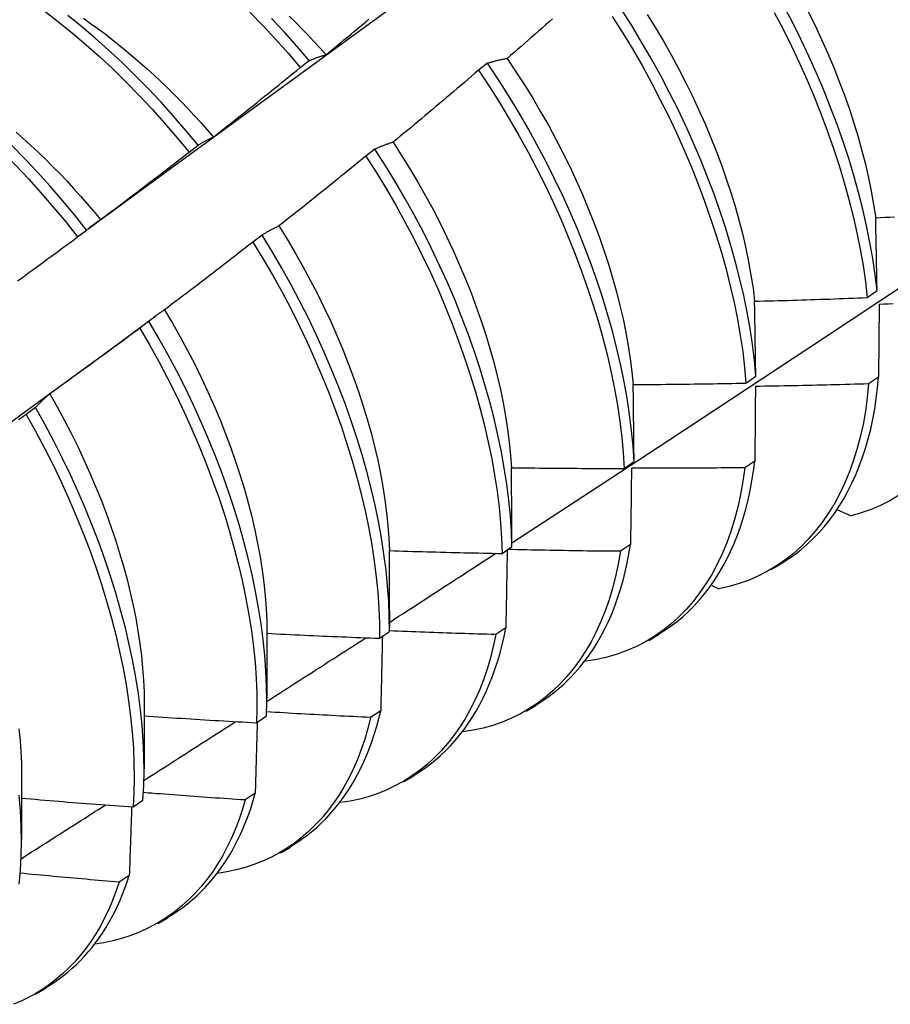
# Model space of a CAD drawing. Header units: inches. Extents: x 14 to 193, y 15 to 125.
# Tile 65 of 90: x 172.853 to 173.1, y 70.649 to 70.928. Entities that reach past the tile are written whole.
import ezdxf

# ---------------------------------------------------------------- set-up
doc = ezdxf.new("R2010")
doc.units = ezdxf.units.IN
doc.header["$LTSCALE"] = 12.41934
doc.header["$MEASUREMENT"] = 0
doc.layers.add('Visible Edges(ANSI)', color=7, linetype='Continuous', lineweight=25)

msp = doc.modelspace()

# ---------------------------------------------------------------- linework, layer by layer
at = {"layer": 'Visible Edges(ANSI)'}
for p, q in [((172.93217, 70.91476), (172.93472, 70.9167)), ((172.98531, 70.91592), (172.98273, 70.91396)), ((172.90058, 70.89074), (172.90314, 70.89268)), ((172.95336, 70.89157), (172.95077, 70.8896)), ((172.86894, 70.86665), (172.8715, 70.8686)), ((172.92132, 70.86716), (172.91873, 70.86519)), ((173.09306, 70.84945), (173.09584, 70.85142)), ((173.0964, 70.84749), (173.09628, 70.82688)), ((172.87875, 70.83509), (172.89119, 70.84429)), ((172.88921, 70.84271), (172.88661, 70.84073)), ((173.05863, 70.82519), (173.06142, 70.82715)), ((173.09628, 70.82688), (173.09344, 70.82496)), ((172.857, 70.81822), (172.8544, 70.81624)), ((173.02408, 70.80098), (173.02688, 70.80294)), ((173.06113, 70.80307), (173.05828, 70.80115)), ((173.08463, 70.78921), (173.08848, 70.78753)), ((173.02586, 70.77935), (173.02301, 70.77744)), ((172.98941, 70.77685), (172.99222, 70.7788)), ((173.06583, 70.77227), (173.06864, 70.77389)), ((173.0489, 70.76775), (173.05091, 70.76684)), ((172.95745, 70.76065), (172.95744, 70.75591)), ((172.92267, 70.75431), (172.92265, 70.73582)), ((172.95462, 70.75279), (172.95744, 70.75473)), ((172.99048, 70.75573), (172.98761, 70.75382)), ((173.03103, 70.75218), (173.03384, 70.7538)), ((173.01316, 70.74636), (173.01326, 70.74631)), ((172.88787, 70.73422), (172.88785, 70.71573)), ((172.95497, 70.7322), (172.9521, 70.7303)), ((172.99623, 70.73209), (172.99904, 70.73371)), ((172.91971, 70.7288), (172.92254, 70.73074)), ((172.85307, 70.71413), (172.85305, 70.69564)), ((172.96143, 70.712), (172.96425, 70.71362)), ((172.88469, 70.7049), (172.88752, 70.70683)), ((172.91936, 70.70877), (172.91648, 70.70688)), ((172.92664, 70.69191), (172.92945, 70.69353)), ((172.88363, 70.68545), (172.88074, 70.68357)), ((172.89184, 70.67182), (172.89465, 70.67344)), ((172.85704, 70.65173), (172.85985, 70.65335))]:
    msp.add_line(p, q, dxfattribs=at)
at = {"layer": 'Visible Edges(ANSI)', "flags": 128}
for points in [[(172.87193, 70.86897), (172.89533, 70.88606), (172.9187, 70.90312), (172.94205, 70.92014), (172.96537, 70.93713), (172.98866, 70.95407), (173.01193, 70.97097), (173.03517, 70.98783), (173.05839, 71.00464), (173.08159, 71.02141), (173.10477, 71.03813)], [(172.79251, 70.92999), (172.79654, 70.92811), (172.80058, 70.92608), (172.80461, 70.92389), (172.80865, 70.92156), (172.81267, 70.91907), (172.81669, 70.91644), (172.82068, 70.91367), (172.82465, 70.91077), (172.8286, 70.90773), (172.83251, 70.90456), (172.83639, 70.90127), (172.84023, 70.89786), (172.84402, 70.89433), (172.84777, 70.89069), (172.85146, 70.88694), (172.85509, 70.88308), (172.85865, 70.87911), (172.86216, 70.87505), (172.86558, 70.8709), (172.86894, 70.86665)], [(172.8715, 70.8686), (172.86814, 70.87284), (172.8647, 70.87699), (172.8612, 70.88104), (172.85762, 70.885), (172.85399, 70.88885), (172.8503, 70.89259), (172.84655, 70.89623), (172.84275, 70.89975), (172.83891, 70.90315), (172.83503, 70.90643), (172.83111, 70.90959), (172.82716, 70.91262), (172.82319, 70.91551), (172.81919, 70.91827), (172.81518, 70.92089), (172.81115, 70.92336), (172.80712, 70.92569), (172.80308, 70.92786), (172.79904, 70.92988)], [(172.85969, 70.93068), (172.86363, 70.92764), (172.86755, 70.92447), (172.87142, 70.92117), (172.87526, 70.91776), (172.87905, 70.91422), (172.88279, 70.91058), (172.88648, 70.90682), (172.8901, 70.90295), (172.89367, 70.89898), (172.89716, 70.89491), (172.90058, 70.89074)], [(172.91781, 70.93046), (172.9215, 70.9267), (172.92512, 70.92282), (172.92868, 70.91884), (172.93217, 70.91476)], [(173.06142, 70.82715), (173.06101, 70.83159), (173.06046, 70.83611), (173.05978, 70.84068), (173.05895, 70.84531), (173.058, 70.84999), (173.05691, 70.85471), (173.0557, 70.85947), (173.05435, 70.86426), (173.05288, 70.86907), (173.05129, 70.8739), (173.04958, 70.87875), (173.04774, 70.8836), (173.04579, 70.88846), (173.04373, 70.89331), (173.04155, 70.89815), (173.03926, 70.90297), (173.03686, 70.90777), (173.03435, 70.91254), (173.03174, 70.91727), (173.02903, 70.92197), (173.02621, 70.92661), (173.0233, 70.93121)], [(173.0306, 70.92982), (173.03294, 70.92603), (173.0352, 70.92221), (173.03739, 70.91835), (173.03949, 70.91446), (173.0415, 70.91055), (173.04343, 70.90662), (173.04528, 70.90267), (173.04704, 70.89872), (173.0487, 70.89475), (173.05028, 70.89079), (173.05176, 70.88683), (173.05314, 70.88288), (173.05443, 70.87894), (173.05562, 70.87502), (173.05672, 70.87112), (173.05771, 70.86724), (173.0586, 70.8634), (173.05938, 70.85959), (173.06006, 70.85582), (173.06063, 70.85209), (173.06109, 70.84842)], [(173.06667, 70.93036), (173.06917, 70.92558), (173.07155, 70.92078), (173.07383, 70.91596), (173.076, 70.91111), (173.07805, 70.90626), (173.07999, 70.90141), (173.08181, 70.89656), (173.08351, 70.89171), (173.08509, 70.88688), (173.08654, 70.88207), (173.08787, 70.87729), (173.08907, 70.87253), (173.09014, 70.86782), (173.09107, 70.86315), (173.09187, 70.85852), (173.09254, 70.85396), (173.09306, 70.84945)], [(173.09584, 70.85142), (173.0953, 70.85593), (173.09463, 70.8605), (173.09382, 70.86512), (173.09287, 70.8698), (173.0918, 70.87452), (173.09059, 70.87927), (173.08925, 70.88406), (173.08779, 70.88887), (173.0862, 70.8937), (173.08449, 70.89855), (173.08266, 70.9034), (173.08071, 70.90826), (173.07865, 70.91311), (173.07647, 70.91795), (173.07419, 70.92277), (173.07179, 70.92757), (173.06929, 70.93234)], [(173.07633, 70.93056), (173.07826, 70.92663), (173.08011, 70.92268), (173.08187, 70.91873), (173.08353, 70.91477), (173.08511, 70.9108), (173.08659, 70.90684), (173.08798, 70.90289), (173.08927, 70.89895), (173.09046, 70.89503), (173.09155, 70.89113), (173.09254, 70.88726), (173.09342, 70.88342), (173.0942, 70.87961), (173.09487, 70.87584), (173.09544, 70.87211)], [(172.90314, 70.89268), (172.89971, 70.89685), (172.89621, 70.90091), (172.89264, 70.90487), (172.88901, 70.90873), (172.88532, 70.91248), (172.88158, 70.91612), (172.87778, 70.91965), (172.87394, 70.92305), (172.87006, 70.92634), (172.86615, 70.9295)], [(172.87063, 70.92869), (172.87267, 70.92725), (172.87471, 70.92578), (172.87675, 70.92426), (172.87877, 70.9227), (172.88078, 70.92111), (172.88279, 70.91947), (172.88478, 70.9178), (172.88676, 70.91609), (172.88873, 70.91434), (172.89068, 70.91256), (172.89262, 70.91074), (172.89454, 70.90889), (172.89645, 70.907), (172.89834, 70.90508), (172.90021, 70.90313), (172.90206, 70.90114), (172.90389, 70.89913), (172.9057, 70.89708), (172.90749, 70.895)], [(172.93472, 70.9167), (172.93122, 70.92077), (172.92766, 70.92474), (172.92403, 70.92861)], [(172.92899, 70.92933), (172.93078, 70.92758), (172.93255, 70.92579), (172.9343, 70.92397), (172.93604, 70.92213), (172.93776, 70.92026), (172.93946, 70.91836)], [(172.93946, 70.91836), (172.94048, 70.91919), (172.94149, 70.92003), (172.94251, 70.92087), (172.94353, 70.92171), (172.94454, 70.92255), (172.94556, 70.92339), (172.94657, 70.92423), (172.94758, 70.92508), (172.94859, 70.92592), (172.9496, 70.92677), (172.95062, 70.92761), (172.95163, 70.92846)], [(173.00376, 70.92856), (173.00277, 70.92769), (173.00178, 70.92681), (173.00079, 70.92594), (172.9998, 70.92507), (172.99881, 70.92419), (172.99781, 70.92332), (172.99682, 70.92245), (172.99582, 70.92158), (172.99483, 70.92072), (172.99383, 70.91985), (172.99283, 70.91898), (172.99184, 70.91812), (172.99084, 70.91725)], [(173.02071, 70.92924), (173.02362, 70.92464), (173.02642, 70.91999), (173.02913, 70.91529), (173.03174, 70.91055), (173.03423, 70.90578), (173.03662, 70.90098), (173.03891, 70.89616), (173.04108, 70.89132), (173.04313, 70.88647), (173.04508, 70.88161), (173.0469, 70.87676), (173.0486, 70.87191), (173.05019, 70.86708), (173.05165, 70.86227), (173.05298, 70.85748), (173.05419, 70.85273), (173.05526, 70.84801), (173.05621, 70.84333), (173.05702, 70.83871), (173.0577, 70.83414), (173.05823, 70.82963), (173.05863, 70.82519)], [(172.93472, 70.9167), (172.93491, 70.91678), (172.9351, 70.91686), (172.93529, 70.91694), (172.93548, 70.91701), (172.93568, 70.91709), (172.93587, 70.91717), (172.93607, 70.91724), (172.93626, 70.91732), (172.93646, 70.91739), (172.93665, 70.91746), (172.93685, 70.91753), (172.93705, 70.9176), (172.93724, 70.91767), (172.93744, 70.91774), (172.93764, 70.91781), (172.93784, 70.91787), (172.93804, 70.91794), (172.93824, 70.918), (172.93844, 70.91806), (172.93865, 70.91812), (172.93885, 70.91818), (172.93905, 70.91824), (172.93926, 70.9183), (172.93946, 70.91836)], [(172.99084, 70.91725), (172.9906, 70.91721), (172.99036, 70.91716), (172.99012, 70.91712), (172.98989, 70.91707), (172.98965, 70.91702), (172.98942, 70.91697), (172.98918, 70.91692), (172.98895, 70.91687), (172.98872, 70.91682), (172.98848, 70.91677), (172.98825, 70.91671), (172.98802, 70.91666), (172.98779, 70.9166), (172.98756, 70.91655), (172.98733, 70.91649), (172.98711, 70.91643), (172.98688, 70.91637), (172.98665, 70.91631), (172.98643, 70.91625), (172.9862, 70.91618), (172.98598, 70.91612), (172.98575, 70.91605), (172.98553, 70.91599), (172.98531, 70.91592)], [(173.02688, 70.80294), (173.0266, 70.80732), (173.02617, 70.81177), (173.02561, 70.81629), (173.02492, 70.82087), (173.02409, 70.8255), (173.02312, 70.83018), (173.02203, 70.8349), (173.02081, 70.83966), (173.01946, 70.84446), (173.01799, 70.84927), (173.01639, 70.85411), (173.01467, 70.85895), (173.01283, 70.86381), (173.01088, 70.86866), (173.00881, 70.87351), (173.00663, 70.87835), (173.00433, 70.88317), (173.00193, 70.88796), (172.99942, 70.89273), (172.9968, 70.89746), (172.99408, 70.90215), (172.99125, 70.9068), (172.98833, 70.91139), (172.98531, 70.91592)], [(172.99084, 70.91725), (172.99334, 70.91355), (172.99576, 70.90981), (172.99811, 70.90602), (173.00037, 70.90219), (173.00256, 70.89833), (173.00466, 70.89444), (173.00668, 70.89053), (173.00861, 70.8866), (173.01045, 70.88266), (173.01221, 70.8787), (173.01387, 70.87474), (173.01545, 70.87078), (173.01693, 70.86682), (173.01831, 70.86287), (173.0196, 70.85893), (173.02079, 70.85501), (173.02189, 70.8511), (173.02288, 70.84723), (173.02377, 70.84338), (173.02456, 70.83957), (173.02524, 70.8358), (173.02581, 70.83207), (173.02628, 70.82839), (173.02663, 70.82477)], [(172.90749, 70.895), (172.90853, 70.89581), (172.90957, 70.89663), (172.9106, 70.89744), (172.91163, 70.89825), (172.91267, 70.89907), (172.9137, 70.89989), (172.91473, 70.90071), (172.91576, 70.90153), (172.91679, 70.90235), (172.91782, 70.90317), (172.91885, 70.90399), (172.91988, 70.90481), (172.92091, 70.90563), (172.92194, 70.90646), (172.92296, 70.90729), (172.92399, 70.90811), (172.92501, 70.90894), (172.92604, 70.90977), (172.92706, 70.9106), (172.92808, 70.91143), (172.92911, 70.91226), (172.93013, 70.91309), (172.93115, 70.91392), (172.93217, 70.91476)], [(172.98273, 70.91396), (172.98173, 70.91309), (172.98072, 70.91223), (172.97972, 70.91137), (172.97872, 70.91051), (172.97771, 70.90966), (172.97671, 70.9088), (172.9757, 70.90794), (172.9747, 70.90709), (172.97369, 70.90623), (172.97268, 70.90538), (172.97167, 70.90453), (172.97066, 70.90368), (172.96965, 70.90283), (172.96864, 70.90198), (172.96763, 70.90113), (172.96662, 70.90028), (172.9656, 70.89943), (172.96459, 70.89859), (172.96358, 70.89774), (172.96256, 70.8969), (172.96155, 70.89606), (172.96053, 70.89521), (172.95951, 70.89437), (172.95849, 70.89353)], [(172.98273, 70.91396), (172.98574, 70.90942), (172.98866, 70.90482), (172.99148, 70.90018), (172.99419, 70.89548), (172.9968, 70.89075), (172.9993, 70.88598), (173.0017, 70.88118), (173.00398, 70.87636), (173.00616, 70.87152), (173.00822, 70.86667), (173.01017, 70.86181), (173.01199, 70.85696), (173.0137, 70.85211), (173.01529, 70.84728), (173.01675, 70.84247), (173.01809, 70.83768), (173.01931, 70.83292), (173.02039, 70.8282), (173.02134, 70.82352), (173.02216, 70.81889), (173.02285, 70.81432), (173.0234, 70.8098), (173.02381, 70.80536), (173.02408, 70.80098)], [(172.85154, 70.89635), (172.85364, 70.8945), (172.85572, 70.8926), (172.85779, 70.89067), (172.85984, 70.88869), (172.86187, 70.88668), (172.86388, 70.88463), (172.86587, 70.88254), (172.86784, 70.88041), (172.86978, 70.87825), (172.8717, 70.87606), (172.8736, 70.87383), (172.87547, 70.87157)], [(172.90314, 70.89268), (172.90331, 70.89279), (172.90349, 70.8929), (172.90367, 70.89301), (172.90384, 70.89311), (172.90402, 70.89322), (172.9042, 70.89332), (172.90438, 70.89342), (172.90456, 70.89353), (172.90473, 70.89363), (172.90491, 70.89372), (172.9051, 70.89382), (172.90528, 70.89392), (172.90546, 70.89402), (172.90564, 70.89411), (172.90582, 70.8942), (172.90601, 70.8943), (172.90619, 70.89439), (172.90638, 70.89448), (172.90656, 70.89457), (172.90675, 70.89466), (172.90693, 70.89474), (172.90712, 70.89483), (172.90731, 70.89492), (172.90749, 70.895)], [(172.95849, 70.89353), (172.95827, 70.89346), (172.95805, 70.89339), (172.95783, 70.89332), (172.95761, 70.89324), (172.95739, 70.89317), (172.95717, 70.8931), (172.95696, 70.89302), (172.95674, 70.89294), (172.95652, 70.89286), (172.95631, 70.89278), (172.95609, 70.8927), (172.95588, 70.89262), (172.95566, 70.89254), (172.95545, 70.89246), (172.95524, 70.89237), (172.95503, 70.89229), (172.95482, 70.8922), (172.9546, 70.89211), (172.9544, 70.89203), (172.95419, 70.89194), (172.95398, 70.89185), (172.95377, 70.89175), (172.95356, 70.89166), (172.95336, 70.89157)], [(172.95849, 70.89353), (172.96092, 70.88979), (172.96327, 70.886), (172.96554, 70.88217), (172.96773, 70.87832), (172.96983, 70.87443), (172.97185, 70.87052), (172.97378, 70.86659), (172.97563, 70.86265), (172.97738, 70.85869), (172.97905, 70.85473), (172.98062, 70.85077), (172.9821, 70.84681), (172.98348, 70.84286), (172.98477, 70.83892), (172.98596, 70.83499), (172.98706, 70.83109), (172.98805, 70.82721), (172.98894, 70.82337), (172.98973, 70.81956), (172.99041, 70.81578), (172.99099, 70.81206), (172.99146, 70.80837), (172.99183, 70.80475), (172.99208, 70.80118)], [(172.87547, 70.87157), (172.87653, 70.87236), (172.87758, 70.87315), (172.87863, 70.87394), (172.87969, 70.87473), (172.88074, 70.87552), (172.88179, 70.87631), (172.88284, 70.87711), (172.88389, 70.8779), (172.88494, 70.8787), (172.88599, 70.87949), (172.88703, 70.88029), (172.88808, 70.88109), (172.88913, 70.88189), (172.89017, 70.88269), (172.89122, 70.88349), (172.89226, 70.88429), (172.8933, 70.88509), (172.89434, 70.8859), (172.89539, 70.8867), (172.89643, 70.88751), (172.89747, 70.88832), (172.89851, 70.88912), (172.89955, 70.88993), (172.90058, 70.89074)], [(172.99222, 70.7788), (172.99206, 70.7831), (172.99177, 70.78749), (172.99133, 70.79195), (172.99076, 70.79647), (172.99006, 70.80105), (172.98922, 70.80569), (172.98825, 70.81037), (172.98715, 70.8151), (172.98592, 70.81986), (172.98457, 70.82465), (172.98309, 70.82947), (172.98149, 70.83431), (172.97977, 70.83915), (172.97793, 70.84401), (172.97597, 70.84886), (172.97389, 70.85371), (172.97171, 70.85854), (172.96941, 70.86336), (172.967, 70.86816), (172.96448, 70.87292), (172.96185, 70.87765), (172.95912, 70.88234), (172.95629, 70.88698), (172.95336, 70.89157)], [(172.95077, 70.8896), (172.94975, 70.88876), (172.94873, 70.88793), (172.94771, 70.88709), (172.94668, 70.88626), (172.94566, 70.88542), (172.94464, 70.88459), (172.94361, 70.88376), (172.94259, 70.88293), (172.94156, 70.8821), (172.94053, 70.88127), (172.9395, 70.88044), (172.93848, 70.87961), (172.93745, 70.87879), (172.93642, 70.87796), (172.93539, 70.87714), (172.93436, 70.87632), (172.93332, 70.87549), (172.93229, 70.87467), (172.93126, 70.87385), (172.93022, 70.87303), (172.92919, 70.87222), (172.92815, 70.8714), (172.92712, 70.87058), (172.92608, 70.86977)], [(172.95077, 70.8896), (172.9537, 70.88501), (172.95652, 70.88036), (172.95925, 70.87567), (172.96186, 70.87094), (172.96437, 70.86617), (172.96677, 70.86137), (172.96907, 70.85655), (172.97124, 70.85172), (172.97331, 70.84687), (172.97526, 70.84201), (172.97709, 70.83716), (172.9788, 70.83232), (172.98039, 70.82748), (172.98186, 70.82267), (172.98321, 70.81788), (172.98442, 70.81312), (172.98551, 70.80839), (172.98647, 70.80371), (172.9873, 70.79908), (172.988, 70.7945), (172.98856, 70.78998), (172.98898, 70.78553), (172.98927, 70.78115), (172.98941, 70.77685)], [(172.8715, 70.8686), (172.87166, 70.86873), (172.87182, 70.86887), (172.87198, 70.869), (172.87214, 70.86914), (172.8723, 70.86927), (172.87246, 70.8694), (172.87262, 70.86953), (172.87279, 70.86966), (172.87295, 70.86979), (172.87312, 70.86991), (172.87328, 70.87004), (172.87345, 70.87016), (172.87361, 70.87029), (172.87378, 70.87041), (172.87395, 70.87053), (172.87411, 70.87065), (172.87428, 70.87077), (172.87445, 70.87089), (172.87462, 70.87101), (172.87479, 70.87112), (172.87496, 70.87124), (172.87513, 70.87135), (172.8753, 70.87146), (172.87547, 70.87157)], [(173.09544, 70.87211), (173.09677, 70.87217), (173.0981, 70.87223), (173.09943, 70.87229), (173.10076, 70.87235)], [(173.09584, 70.85142), (173.09582, 70.85229), (173.09581, 70.85316), (173.09579, 70.85403), (173.09578, 70.8549), (173.09576, 70.85577), (173.09575, 70.85664), (173.09573, 70.85751), (173.09572, 70.85837), (173.0957, 70.85924), (173.09568, 70.86011), (173.09567, 70.86097), (173.09565, 70.86183), (173.09563, 70.86269), (173.09562, 70.86355), (173.0956, 70.86441), (173.09558, 70.86527), (173.09556, 70.86613), (173.09555, 70.86699), (173.09553, 70.86785), (173.09551, 70.8687), (173.09549, 70.86956), (173.09547, 70.87041), (173.09546, 70.87126), (173.09544, 70.87211)], [(172.92608, 70.86977), (172.92588, 70.86967), (172.92567, 70.86957), (172.92547, 70.86947), (172.92526, 70.86937), (172.92506, 70.86927), (172.92486, 70.86917), (172.92466, 70.86907), (172.92445, 70.86896), (172.92425, 70.86886), (172.92405, 70.86875), (172.92385, 70.86865), (172.92366, 70.86854), (172.92346, 70.86843), (172.92326, 70.86832), (172.92306, 70.86821), (172.92287, 70.8681), (172.92267, 70.86798), (172.92248, 70.86787), (172.92228, 70.86776), (172.92209, 70.86764), (172.9219, 70.86752), (172.92171, 70.8674), (172.92151, 70.86728), (172.92132, 70.86716)], [(172.92608, 70.86977), (172.92844, 70.86598), (172.93071, 70.86216), (172.9329, 70.8583), (172.935, 70.85441), (172.93702, 70.8505), (172.93896, 70.84658), (172.9408, 70.84263), (172.94256, 70.83868), (172.94422, 70.83472), (172.94579, 70.83075), (172.94727, 70.8268), (172.94866, 70.82284), (172.94995, 70.8189), (172.95114, 70.81498), (172.95223, 70.81108), (172.95322, 70.8072), (172.95412, 70.80335), (172.95491, 70.79954), (172.95559, 70.79577), (172.95617, 70.79204), (172.95665, 70.78836), (172.95702, 70.78473), (172.95728, 70.78115), (172.95743, 70.77764)], [(172.85195, 70.85421), (172.85302, 70.85498), (172.85409, 70.85575), (172.85515, 70.85652), (172.85622, 70.8573), (172.85728, 70.85807), (172.85834, 70.85884), (172.85941, 70.85962), (172.86047, 70.8604), (172.86153, 70.86118), (172.86259, 70.86195), (172.86365, 70.86273), (172.86471, 70.86352), (172.86577, 70.8643), (172.86682, 70.86508), (172.86788, 70.86586), (172.86894, 70.86665)], [(172.95744, 70.75473), (172.95741, 70.75896), (172.95724, 70.76327), (172.95693, 70.76766), (172.95649, 70.77213), (172.95591, 70.77665), (172.9552, 70.78124), (172.95435, 70.78588), (172.95337, 70.79057), (172.95227, 70.7953), (172.95104, 70.80006), (172.94968, 70.80485), (172.9482, 70.80967), (172.94659, 70.81451), (172.94487, 70.81935), (172.94302, 70.82421), (172.94106, 70.82906), (172.93898, 70.83391), (172.93679, 70.83874), (172.93448, 70.84356), (172.93207, 70.84835), (172.92954, 70.85311), (172.92691, 70.85784), (172.92417, 70.86253), (172.92132, 70.86716)], [(172.91873, 70.86519), (172.91769, 70.86438), (172.91665, 70.86357), (172.91561, 70.86276), (172.91457, 70.86195), (172.91353, 70.86114), (172.91248, 70.86033), (172.91144, 70.85952), (172.9104, 70.85872), (172.90935, 70.85791), (172.90831, 70.85711), (172.90726, 70.85631), (172.90621, 70.85551), (172.90516, 70.85471), (172.90412, 70.85391), (172.90307, 70.85311), (172.90202, 70.85231), (172.90097, 70.85151), (172.89992, 70.85072), (172.89886, 70.84992), (172.89781, 70.84913), (172.89676, 70.84833), (172.89571, 70.84754), (172.89465, 70.84675), (172.8936, 70.84596)], [(172.91873, 70.86519), (172.92157, 70.86055), (172.9243, 70.85586), (172.92693, 70.85113), (172.92944, 70.84636), (172.93185, 70.84157), (172.93415, 70.83675), (172.93633, 70.83192), (172.9384, 70.82707), (172.94035, 70.82222), (172.94219, 70.81736), (172.94391, 70.81252), (172.9455, 70.80768), (172.94697, 70.80287), (172.94832, 70.79807), (172.94954, 70.79331), (172.95064, 70.78859), (172.95161, 70.7839), (172.95244, 70.77927), (172.95315, 70.77468), (172.95372, 70.77016), (172.95415, 70.76571), (172.95445, 70.76132), (172.9546, 70.75701), (172.95462, 70.75279)], [(172.99221, 70.77986), (173.01451, 70.79443), (173.03677, 70.80903), (173.05898, 70.82366), (173.08116, 70.83832), (173.1033, 70.85301)], [(173.06109, 70.84842), (173.06242, 70.84845), (173.06375, 70.84848), (173.06508, 70.84851), (173.06642, 70.84855), (173.06775, 70.84859), (173.06908, 70.84862), (173.07042, 70.84866), (173.07175, 70.8487), (173.07308, 70.84874), (173.07441, 70.84878), (173.07575, 70.84882), (173.07708, 70.84886), (173.07841, 70.84891), (173.07974, 70.84895), (173.08107, 70.849), (173.08241, 70.84904), (173.08374, 70.84909), (173.08507, 70.84914), (173.0864, 70.84919), (173.08773, 70.84924), (173.08907, 70.84929), (173.0904, 70.84935), (173.09173, 70.8494), (173.09306, 70.84945)], [(172.8936, 70.84596), (172.89341, 70.84584), (172.89322, 70.84571), (172.89303, 70.84559), (172.89284, 70.84546), (172.89265, 70.84533), (172.89246, 70.84521), (172.89228, 70.84508), (172.89209, 70.84494), (172.89191, 70.84481), (172.89172, 70.84468), (172.89154, 70.84455), (172.89136, 70.84441), (172.89117, 70.84428), (172.89099, 70.84414), (172.89081, 70.844), (172.89063, 70.84386), (172.89045, 70.84372), (172.89027, 70.84358), (172.89009, 70.84344), (172.88991, 70.8433), (172.88974, 70.84315), (172.88956, 70.84301), (172.88938, 70.84286), (172.88921, 70.84271)], [(172.8936, 70.84596), (172.89587, 70.84215), (172.89806, 70.8383), (172.90017, 70.83442), (172.90219, 70.83052), (172.90412, 70.82659), (172.90596, 70.82266), (172.90771, 70.81871), (172.90938, 70.81476), (172.91095, 70.8108), (172.91243, 70.80685), (172.91381, 70.8029), (172.9151, 70.79897), (172.91629, 70.79505), (172.91738, 70.79116), (172.91837, 70.78729), (172.91927, 70.78344), (172.92006, 70.77964), (172.92075, 70.77587), (172.92134, 70.77214), (172.92182, 70.76846), (172.92219, 70.76483), (172.92246, 70.76126), (172.92262, 70.75775), (172.92267, 70.75431)], [(173.06142, 70.82715), (173.06141, 70.82804), (173.06139, 70.82894), (173.06138, 70.82983), (173.06137, 70.83073), (173.06136, 70.83162), (173.06134, 70.83251), (173.06133, 70.8334), (173.06132, 70.83429), (173.06131, 70.83518), (173.06129, 70.83607), (173.06128, 70.83696), (173.06127, 70.83785), (173.06125, 70.83873), (173.06124, 70.83962), (173.06122, 70.8405), (173.06121, 70.84138), (173.06119, 70.84227), (173.06118, 70.84315), (173.06116, 70.84403), (173.06115, 70.84491), (173.06113, 70.84579), (173.06112, 70.84666), (173.0611, 70.84754), (173.06109, 70.84842)], [(173.10041, 70.84763), (173.09908, 70.84758), (173.09774, 70.84753), (173.0964, 70.84749)], [(172.88661, 70.84073), (172.88555, 70.83995), (172.88449, 70.83916), (172.88343, 70.83838), (172.88237, 70.83759), (172.88131, 70.83681), (172.88025, 70.83603), (172.87919, 70.83525), (172.87813, 70.83447), (172.87706, 70.83369), (172.876, 70.83291), (172.87493, 70.83213), (172.87387, 70.83136), (172.8728, 70.83058), (172.87174, 70.82981), (172.87067, 70.82903), (172.8696, 70.82826), (172.86853, 70.82749), (172.86746, 70.82672), (172.86639, 70.82595), (172.86532, 70.82518), (172.86425, 70.82442), (172.86318, 70.82365), (172.86211, 70.82288), (172.86104, 70.82212)], [(172.88661, 70.84073), (172.88935, 70.83605), (172.89199, 70.83132), (172.89451, 70.82656), (172.89693, 70.82176), (172.89923, 70.81695), (172.90142, 70.81211), (172.9035, 70.80727), (172.90545, 70.80241), (172.90729, 70.79756), (172.90901, 70.79272), (172.91061, 70.78788), (172.91209, 70.78307), (172.91344, 70.77827), (172.91467, 70.77351), (172.91577, 70.76878), (172.91674, 70.76409), (172.91758, 70.75946), (172.91829, 70.75487), (172.91887, 70.75034), (172.91931, 70.74588), (172.91962, 70.74149), (172.91979, 70.73718), (172.91982, 70.73295), (172.91971, 70.7288)], [(172.92254, 70.73074), (172.92264, 70.73489), (172.9226, 70.73913), (172.92242, 70.74345), (172.9221, 70.74784), (172.92164, 70.75231), (172.92106, 70.75684), (172.92034, 70.76143), (172.91948, 70.76607), (172.9185, 70.77076), (172.91739, 70.77549), (172.91615, 70.78026), (172.91479, 70.78505), (172.91331, 70.78987), (172.9117, 70.79471), (172.90997, 70.79955), (172.90812, 70.80441), (172.90615, 70.80926), (172.90407, 70.8141), (172.90187, 70.81894), (172.89956, 70.82375), (172.89714, 70.82854), (172.8946, 70.8333), (172.89196, 70.83803), (172.88921, 70.84271)], [(172.84524, 70.81062), (172.85641, 70.81878), (172.86758, 70.82694), (172.87874, 70.83509)], [(173.06859, 70.77397), (173.07051, 70.77517), (173.07238, 70.77647), (173.07419, 70.77787), (173.07594, 70.77936), (173.07762, 70.78094), (173.07924, 70.78262), (173.0808, 70.78439), (173.08229, 70.78624), (173.08371, 70.78819), (173.08507, 70.79022), (173.08636, 70.79234), (173.08757, 70.79454), (173.08872, 70.79682), (173.08979, 70.79918), (173.09079, 70.80162), (173.09171, 70.80414), (173.09256, 70.80673), (173.09333, 70.8094), (173.09403, 70.81214), (173.09464, 70.81495), (173.09517, 70.81783), (173.09562, 70.82078), (173.09599, 70.8238), (173.09628, 70.82688)], [(173.02663, 70.82477), (173.02797, 70.82477), (173.0293, 70.82478), (173.03063, 70.82479), (173.03197, 70.8248), (173.0333, 70.82481), (173.03463, 70.82482), (173.03597, 70.82483), (173.0373, 70.82485), (173.03863, 70.82486), (173.03997, 70.82488), (173.0413, 70.82489), (173.04263, 70.82491), (173.04397, 70.82493), (173.0453, 70.82494), (173.04663, 70.82496), (173.04797, 70.82499), (173.0493, 70.82501), (173.05063, 70.82503), (173.05197, 70.82505), (173.0533, 70.82508), (173.05463, 70.8251), (173.05597, 70.82513), (173.0573, 70.82516), (173.05863, 70.82519)], [(173.02688, 70.80294), (173.02687, 70.80386), (173.02686, 70.80478), (173.02685, 70.80569), (173.02685, 70.80661), (173.02684, 70.80753), (173.02683, 70.80844), (173.02682, 70.80936), (173.02681, 70.81027), (173.0268, 70.81118), (173.02679, 70.81209), (173.02678, 70.81301), (173.02677, 70.81392), (173.02676, 70.81483), (173.02675, 70.81573), (173.02674, 70.81664), (173.02673, 70.81755), (173.02672, 70.81845), (173.02671, 70.81936), (173.0267, 70.82026), (173.02668, 70.82117), (173.02667, 70.82207), (173.02666, 70.82297), (173.02665, 70.82387), (173.02663, 70.82477)], [(173.09344, 70.82496), (173.09305, 70.82102), (173.09252, 70.81718), (173.09186, 70.81346), (173.09106, 70.80986), (173.09013, 70.80638), (173.08907, 70.80301), (173.08789, 70.79977), (173.08659, 70.79666), (173.08516, 70.79368), (173.08362, 70.79083), (173.08195, 70.78813), (173.08018, 70.78556), (173.07829, 70.78313), (173.0763, 70.78086), (173.0742, 70.77873), (173.07199, 70.77675), (173.06969, 70.77494), (173.06728, 70.77328), (173.06478, 70.77178), (173.06218, 70.77045), (173.0595, 70.76929), (173.05672, 70.7683), (173.05385, 70.76748), (173.05091, 70.76684)], [(173.06132, 70.82424), (173.06132, 70.82337), (173.06131, 70.82249), (173.0613, 70.82162), (173.06129, 70.82075), (173.06129, 70.81987), (173.06128, 70.819), (173.06127, 70.81812), (173.06126, 70.81724), (173.06126, 70.81636), (173.06125, 70.81548), (173.06124, 70.8146), (173.06123, 70.81372), (173.06122, 70.81284), (173.06121, 70.81195), (173.06121, 70.81107), (173.0612, 70.81019), (173.06119, 70.8093), (173.06118, 70.80841), (173.06117, 70.80752), (173.06116, 70.80664), (173.06115, 70.80575), (173.06115, 70.80486), (173.06114, 70.80396), (173.06113, 70.80307)], [(173.09344, 70.82496), (173.0921, 70.82492), (173.09077, 70.82487), (173.08943, 70.82483), (173.08809, 70.8248), (173.08675, 70.82476), (173.08541, 70.82472), (173.08408, 70.82469), (173.08274, 70.82465), (173.0814, 70.82462), (173.08006, 70.82458), (173.07872, 70.82455), (173.07738, 70.82452), (173.07605, 70.82449), (173.07471, 70.82446), (173.07337, 70.82444), (173.07203, 70.82441), (173.07069, 70.82439), (173.06935, 70.82436), (173.06802, 70.82434), (173.06668, 70.82432), (173.06534, 70.8243), (173.064, 70.82428), (173.06266, 70.82426), (173.06132, 70.82424)], [(172.86104, 70.82212), (172.86086, 70.82197), (172.86069, 70.82182), (172.86051, 70.82167), (172.86034, 70.82151), (172.86017, 70.82136), (172.85999, 70.8212), (172.85982, 70.82104), (172.85965, 70.82089), (172.85948, 70.82073), (172.85931, 70.82057), (172.85914, 70.82041), (172.85898, 70.82024), (172.85881, 70.82008), (172.85864, 70.81992), (172.85847, 70.81975), (172.85831, 70.81958), (172.85814, 70.81942), (172.85798, 70.81925), (172.85781, 70.81908), (172.85765, 70.81891), (172.85749, 70.81874), (172.85732, 70.81857), (172.85716, 70.81839), (172.857, 70.81822)], [(172.86104, 70.82212), (172.86314, 70.81843), (172.86517, 70.81471), (172.86712, 70.81097), (172.86899, 70.80721), (172.87077, 70.80344), (172.87247, 70.79966), (172.87409, 70.79587), (172.87563, 70.79208), (172.87707, 70.78828), (172.87844, 70.7845), (172.87971, 70.78072), (172.88089, 70.77696), (172.88199, 70.77321), (172.88299, 70.76948), (172.88391, 70.76578), (172.88473, 70.76211), (172.88546, 70.75847), (172.88609, 70.75486), (172.88663, 70.7513), (172.88707, 70.74778), (172.88742, 70.74431), (172.88767, 70.74089), (172.88782, 70.73752), (172.88787, 70.73422)], [(172.88752, 70.70683), (172.88775, 70.71089), (172.88783, 70.71505), (172.88778, 70.71929), (172.88759, 70.72362), (172.88726, 70.72802), (172.8868, 70.73249), (172.8862, 70.73703), (172.88548, 70.74162), (172.88462, 70.74626), (172.88363, 70.75096), (172.88252, 70.75569), (172.88128, 70.76046), (172.87991, 70.76525), (172.87842, 70.77007), (172.87681, 70.77491), (172.87507, 70.77975), (172.87322, 70.7846), (172.87125, 70.78946), (172.86916, 70.7943), (172.86695, 70.79913), (172.86463, 70.80395), (172.8622, 70.80874), (172.85966, 70.81349), (172.857, 70.81822)], [(172.8544, 70.81624), (172.85332, 70.81548), (172.85224, 70.81472)], [(172.8544, 70.81624), (172.85704, 70.81151), (172.85958, 70.80675), (172.862, 70.80196), (172.86431, 70.79714), (172.86651, 70.79231), (172.86859, 70.78746), (172.87055, 70.78261), (172.8724, 70.77776), (172.87412, 70.77292), (172.87573, 70.76808), (172.87721, 70.76326), (172.87856, 70.75847), (172.87979, 70.75371), (172.8809, 70.74898), (172.88188, 70.74429), (172.88272, 70.73965), (172.88344, 70.73506), (172.88402, 70.73053), (172.88448, 70.72606), (172.88479, 70.72166), (172.88497, 70.71734), (172.88502, 70.71311), (172.88492, 70.70896), (172.88469, 70.7049)], [(173.03378, 70.7539), (173.03561, 70.75504), (173.03739, 70.75626), (173.03911, 70.75757), (173.04078, 70.75897), (173.0424, 70.76046), (173.04396, 70.76202), (173.04546, 70.76367), (173.0469, 70.7654), (173.04828, 70.76721), (173.0496, 70.76909), (173.05086, 70.77106), (173.05206, 70.7731), (173.05319, 70.77521), (173.05426, 70.7774), (173.05526, 70.77966), (173.05619, 70.782), (173.05706, 70.7844), (173.05785, 70.78687), (173.05858, 70.78941), (173.05924, 70.79201), (173.05982, 70.79468), (173.06033, 70.79742), (173.06077, 70.80021), (173.06113, 70.80307)], [(172.99208, 70.80118), (172.99341, 70.80116), (172.99475, 70.80114), (172.99608, 70.80112), (172.99741, 70.80111), (172.99875, 70.80109), (173.00008, 70.80108), (173.00141, 70.80106), (173.00275, 70.80105), (173.00408, 70.80104), (173.00541, 70.80103), (173.00675, 70.80102), (173.00808, 70.80101), (173.00941, 70.801), (173.01075, 70.801), (173.01208, 70.80099), (173.01341, 70.80099), (173.01475, 70.80098), (173.01608, 70.80098), (173.01741, 70.80098), (173.01875, 70.80098), (173.02008, 70.80098), (173.02141, 70.80098), (173.02275, 70.80098), (173.02408, 70.80098)], [(172.99222, 70.7788), (172.99221, 70.77974), (172.99221, 70.78068), (172.99221, 70.78162), (172.9922, 70.78256), (172.9922, 70.7835), (172.9922, 70.78444), (172.99219, 70.78537), (172.99219, 70.78631), (172.99218, 70.78725), (172.99218, 70.78818), (172.99217, 70.78911), (172.99217, 70.79005), (172.99216, 70.79098), (172.99216, 70.79191), (172.99215, 70.79284), (172.99214, 70.79377), (172.99214, 70.7947), (172.99213, 70.79563), (172.99212, 70.79655), (172.99211, 70.79748), (172.99211, 70.79841), (172.9921, 70.79933), (172.99209, 70.80025), (172.99208, 70.80118)], [(173.05828, 70.80115), (173.05777, 70.79731), (173.05711, 70.79358), (173.05633, 70.78996), (173.05541, 70.78647), (173.05436, 70.7831), (173.05318, 70.77985), (173.05188, 70.77674), (173.05046, 70.77375), (173.04892, 70.7709), (173.04726, 70.76819), (173.04549, 70.76562), (173.04361, 70.76319), (173.04162, 70.7609), (173.03952, 70.75877), (173.03732, 70.75679), (173.03502, 70.75497), (173.03262, 70.7533), (173.03012, 70.75179), (173.02753, 70.75045), (173.02485, 70.74928), (173.02208, 70.74827), (173.01922, 70.74744), (173.01628, 70.74679), (173.01326, 70.74631)], [(173.02614, 70.80107), (173.02613, 70.80017), (173.02612, 70.79928), (173.02611, 70.79838), (173.0261, 70.79748), (173.02609, 70.79658), (173.02608, 70.79568), (173.02607, 70.79478), (173.02606, 70.79388), (173.02604, 70.79298), (173.02603, 70.79208), (173.02602, 70.79118), (173.02601, 70.79027), (173.026, 70.78937), (173.02599, 70.78846), (173.02597, 70.78755), (173.02596, 70.78665), (173.02595, 70.78574), (173.02594, 70.78483), (173.02592, 70.78392), (173.02591, 70.78301), (173.0259, 70.78209), (173.02589, 70.78118), (173.02587, 70.78027), (173.02586, 70.77935)], [(173.05828, 70.80115), (173.05694, 70.80114), (173.0556, 70.80112), (173.05427, 70.80111), (173.05293, 70.8011), (173.05159, 70.80109), (173.05025, 70.80108), (173.04891, 70.80107), (173.04757, 70.80106), (173.04623, 70.80105), (173.04489, 70.80104), (173.04355, 70.80104), (173.04221, 70.80103), (173.04087, 70.80103), (173.03953, 70.80103), (173.0382, 70.80103), (173.03686, 70.80103), (173.03552, 70.80103), (173.03418, 70.80103), (173.03284, 70.80103), (173.0315, 70.80104), (173.03016, 70.80104), (173.02882, 70.80105), (173.02748, 70.80106), (173.02614, 70.80107)], [(173.10195, 70.79325), (173.09944, 70.79177), (173.09684, 70.79045), (173.09414, 70.7893), (173.09136, 70.78832), (173.08848, 70.78753)], [(172.99897, 70.73383), (173.0007, 70.7349), (173.00239, 70.73605), (173.00404, 70.73728), (173.00563, 70.73859), (173.00717, 70.73997), (173.00867, 70.74143), (173.01011, 70.74296), (173.0115, 70.74457), (173.01283, 70.74624), (173.01412, 70.74799), (173.01534, 70.7498), (173.01652, 70.75169), (173.01763, 70.75364), (173.01869, 70.75567), (173.01968, 70.75775), (173.02062, 70.7599), (173.0215, 70.76212), (173.02231, 70.7644), (173.02307, 70.76674), (173.02375, 70.76915), (173.02438, 70.77161), (173.02494, 70.77413), (173.02543, 70.77671), (173.02586, 70.77935)], [(172.95743, 70.77764), (172.95876, 70.7776), (172.96009, 70.77755), (172.96142, 70.77751), (172.96276, 70.77747), (172.96409, 70.77743), (172.96542, 70.77739), (172.96675, 70.77735), (172.96809, 70.77732), (172.96942, 70.77728), (172.97075, 70.77725), (172.97208, 70.77721), (172.97342, 70.77718), (172.97475, 70.77715), (172.97608, 70.77711), (172.97741, 70.77708), (172.97875, 70.77705), (172.98008, 70.77702), (172.98141, 70.777), (172.98275, 70.77697), (172.98408, 70.77694), (172.98541, 70.77692), (172.98674, 70.7769), (172.98808, 70.77687), (172.98941, 70.77685)], [(172.95745, 70.76065), (172.95745, 70.76136), (172.95745, 70.76207), (172.95745, 70.76279), (172.95745, 70.7635), (172.95745, 70.76421), (172.95745, 70.76492), (172.95745, 70.76563), (172.95745, 70.76634), (172.95745, 70.76705), (172.95745, 70.76776), (172.95745, 70.76847), (172.95745, 70.76918), (172.95745, 70.76989), (172.95745, 70.77059), (172.95745, 70.7713), (172.95744, 70.77201), (172.95744, 70.77271), (172.95744, 70.77342), (172.95744, 70.77412), (172.95744, 70.77483), (172.95743, 70.77553), (172.95743, 70.77623), (172.95743, 70.77694), (172.95743, 70.77764)], [(172.95744, 70.75727), (172.9587, 70.75809), (172.95996, 70.7589), (172.96122, 70.75972), (172.96248, 70.76053), (172.96374, 70.76135), (172.965, 70.76217), (172.96626, 70.76298), (172.96752, 70.7638), (172.96877, 70.76462), (172.97003, 70.76543), (172.97129, 70.76625), (172.97255, 70.76707), (172.97381, 70.76789), (172.97507, 70.7687), (172.97632, 70.76952), (172.97758, 70.77034), (172.97884, 70.77116), (172.9801, 70.77197), (172.98135, 70.77279), (172.98261, 70.77361), (172.98387, 70.77443), (172.98512, 70.77525), (172.98638, 70.77607), (172.98764, 70.77688)], [(173.02301, 70.77744), (173.02239, 70.77383), (173.02165, 70.77034), (173.02079, 70.76695), (173.0198, 70.76368), (173.0187, 70.76053), (173.01748, 70.75749), (173.01614, 70.75458), (173.0147, 70.7518), (173.01314, 70.74914), (173.01148, 70.74661), (173.00971, 70.74421), (173.00784, 70.74195), (173.00587, 70.73982), (173.0038, 70.73784), (173.00164, 70.73599), (172.99939, 70.73429), (172.99704, 70.73274), (172.99461, 70.73134), (172.99209, 70.73009), (172.98949, 70.72899), (172.98681, 70.72805), (172.98405, 70.72728), (172.98121, 70.72666), (172.9783, 70.72621)], [(172.99086, 70.77786), (172.99085, 70.77694), (172.99083, 70.77603), (172.99082, 70.77512), (172.9908, 70.7742), (172.99079, 70.77329), (172.99077, 70.77237), (172.99076, 70.77145), (172.99074, 70.77053), (172.99073, 70.76961), (172.99071, 70.76869), (172.99069, 70.76777), (172.99068, 70.76685), (172.99066, 70.76593), (172.99065, 70.76501), (172.99063, 70.76408), (172.99061, 70.76316), (172.9906, 70.76223), (172.99058, 70.7613), (172.99056, 70.76038), (172.99055, 70.75945), (172.99053, 70.75852), (172.99051, 70.75759), (172.99049, 70.75666), (172.99048, 70.75573)], [(173.02301, 70.77744), (173.02167, 70.77745), (173.02034, 70.77746), (173.01901, 70.77747), (173.01767, 70.77749), (173.01634, 70.7775), (173.01501, 70.77752), (173.01368, 70.77753), (173.01234, 70.77755), (173.01101, 70.77757), (173.00968, 70.77759), (173.00835, 70.77761), (173.00701, 70.77763), (173.00568, 70.77765), (173.00435, 70.77768), (173.00302, 70.7777), (173.00168, 70.77773), (173.00035, 70.77776), (172.99902, 70.77778), (172.99769, 70.77781), (172.99635, 70.77784), (172.99502, 70.77787), (172.99369, 70.7779), (172.99236, 70.77794), (172.99103, 70.77797)], [(172.92267, 70.75417), (172.924, 70.7541), (172.92533, 70.75403), (172.92666, 70.75397), (172.92799, 70.7539), (172.92932, 70.75384), (172.93065, 70.75377), (172.93199, 70.75371), (172.93332, 70.75365), (172.93465, 70.75359), (172.93598, 70.75353), (172.93731, 70.75347), (172.93864, 70.75341), (172.93997, 70.75336), (172.9413, 70.7533), (172.94264, 70.75324), (172.94397, 70.75319), (172.9453, 70.75314), (172.94663, 70.75308), (172.94796, 70.75303), (172.94929, 70.75298), (172.95063, 70.75293), (172.95196, 70.75288), (172.95329, 70.75284), (172.95462, 70.75279)], [(172.98761, 70.75382), (172.98691, 70.75046), (172.9861, 70.74719), (172.98517, 70.74404), (172.98413, 70.741), (172.98298, 70.73806), (172.98173, 70.73524), (172.98037, 70.73253), (172.97891, 70.72995), (172.97735, 70.72748), (172.97569, 70.72513), (172.97394, 70.7229), (172.97209, 70.7208), (172.97016, 70.71883), (172.96813, 70.71698), (172.96602, 70.71527), (172.96383, 70.71369), (172.96155, 70.71225), (172.95919, 70.71095), (172.95676, 70.70978), (172.95425, 70.70876), (172.95166, 70.70788), (172.94901, 70.70715), (172.94629, 70.70656), (172.9435, 70.70613)], [(172.98761, 70.75382), (172.98635, 70.75385), (172.9851, 70.75389), (172.98384, 70.75392), (172.98258, 70.75396), (172.98132, 70.754), (172.98007, 70.75404), (172.97881, 70.75408), (172.97755, 70.75412), (172.97629, 70.75416), (172.97504, 70.7542), (172.97378, 70.75424), (172.97252, 70.75429), (172.97127, 70.75433), (172.97001, 70.75438), (172.96875, 70.75442), (172.96749, 70.75447), (172.96624, 70.75452), (172.96498, 70.75457), (172.96372, 70.75462), (172.96247, 70.75467), (172.96121, 70.75472), (172.95995, 70.75477), (172.9587, 70.75483), (172.95744, 70.75488)], [(172.96416, 70.71375), (172.9658, 70.71476), (172.9674, 70.71584), (172.96896, 70.71699), (172.97048, 70.71821), (172.97195, 70.71949), (172.97337, 70.72085), (172.97475, 70.72226), (172.97609, 70.72375), (172.97738, 70.72529), (172.97862, 70.7269), (172.97981, 70.72858), (172.98095, 70.73031), (172.98204, 70.73211), (172.98308, 70.73397), (172.98407, 70.73589), (172.985, 70.73787), (172.98588, 70.7399), (172.98671, 70.74199), (172.98748, 70.74415), (172.98819, 70.74635), (172.98885, 70.74861), (172.98945, 70.75093), (172.98999, 70.7533), (172.99048, 70.75573)], [(172.92263, 70.7348), (172.92381, 70.73555), (172.92498, 70.73631), (172.92615, 70.73706), (172.92732, 70.73782), (172.9285, 70.73857), (172.92967, 70.73933), (172.93084, 70.74008), (172.93201, 70.74084), (172.93318, 70.74159), (172.93435, 70.74235), (172.93553, 70.7431), (172.9367, 70.74386), (172.93787, 70.74461), (172.93904, 70.74537), (172.94021, 70.74613), (172.94138, 70.74688), (172.94255, 70.74764), (172.94372, 70.7484), (172.94489, 70.74915), (172.94606, 70.74991), (172.94723, 70.75066), (172.94841, 70.75142), (172.94958, 70.75218), (172.95075, 70.75293)], [(172.95545, 70.75336), (172.95543, 70.75249), (172.95542, 70.75161), (172.9554, 70.75074), (172.95538, 70.74986), (172.95536, 70.74899), (172.95534, 70.74811), (172.95532, 70.74723), (172.9553, 70.74635), (172.95528, 70.74547), (172.95526, 70.74459), (172.95524, 70.74371), (172.95522, 70.74283), (172.9552, 70.74195), (172.95518, 70.74107), (172.95516, 70.74018), (172.95514, 70.7393), (172.95512, 70.73841), (172.9551, 70.73753), (172.95508, 70.73664), (172.95506, 70.73575), (172.95504, 70.73486), (172.95502, 70.73398), (172.955, 70.73309), (172.95497, 70.7322)], [(172.9521, 70.7303), (172.95087, 70.73036), (172.94964, 70.73041), (172.94841, 70.73047), (172.94718, 70.73053), (172.94595, 70.73059), (172.94472, 70.73065), (172.94349, 70.73071), (172.94226, 70.73078), (172.94103, 70.73084), (172.9398, 70.7309), (172.93857, 70.73097), (172.93734, 70.73103), (172.93611, 70.7311), (172.93488, 70.73117), (172.93365, 70.73123), (172.93242, 70.7313), (172.93119, 70.73137), (172.92996, 70.73144), (172.92873, 70.73152), (172.9275, 70.73159), (172.92627, 70.73166), (172.92504, 70.73174), (172.92381, 70.73181), (172.92258, 70.73189)], [(172.92935, 70.69368), (172.9309, 70.69462), (172.93241, 70.69563), (172.93388, 70.6967), (172.93532, 70.69783), (172.93672, 70.69902), (172.93808, 70.70027), (172.93939, 70.70157), (172.94067, 70.70294), (172.9419, 70.70436), (172.9431, 70.70584), (172.94425, 70.70738), (172.94535, 70.70897), (172.94642, 70.71061), (172.94743, 70.71231), (172.94841, 70.71407), (172.94933, 70.71588), (172.95021, 70.71774), (172.95104, 70.71965), (172.95182, 70.72162), (172.95255, 70.72363), (172.95323, 70.7257), (172.95387, 70.72782), (172.95445, 70.72998), (172.95497, 70.7322)], [(172.88779, 70.71245), (172.88888, 70.71314), (172.88997, 70.71384), (172.89105, 70.71453), (172.89214, 70.71523), (172.89322, 70.71592), (172.89431, 70.71661), (172.89539, 70.71731), (172.89648, 70.718), (172.89756, 70.7187), (172.89865, 70.71939), (172.89973, 70.72009), (172.90082, 70.72079), (172.9019, 70.72148), (172.90299, 70.72218), (172.90407, 70.72287), (172.90516, 70.72357), (172.90624, 70.72426), (172.90733, 70.72496), (172.90841, 70.72566), (172.9095, 70.72635), (172.91058, 70.72705), (172.91166, 70.72774), (172.91275, 70.72844), (172.91383, 70.72914)], [(172.88787, 70.73076), (172.88919, 70.73067), (172.89052, 70.73058), (172.89184, 70.73049), (172.89317, 70.7304), (172.8945, 70.73031), (172.89582, 70.73022), (172.89715, 70.73014), (172.89848, 70.73005), (172.8998, 70.72997), (172.90113, 70.72988), (172.90246, 70.7298), (172.90378, 70.72972), (172.90511, 70.72964), (172.90644, 70.72956), (172.90777, 70.72948), (172.90909, 70.7294), (172.91042, 70.72932), (172.91175, 70.72924), (172.91308, 70.72917), (172.9144, 70.72909), (172.91573, 70.72902), (172.91706, 70.72895), (172.91839, 70.72888), (172.91971, 70.7288)], [(172.9521, 70.7303), (172.95133, 70.72717), (172.95044, 70.72414), (172.94946, 70.72122), (172.94838, 70.71839), (172.94719, 70.71567), (172.94592, 70.71305), (172.94454, 70.71055), (172.94308, 70.70815), (172.94152, 70.70586), (172.93987, 70.70369), (172.93814, 70.70163), (172.93633, 70.69969), (172.93443, 70.69786), (172.93245, 70.69616), (172.93039, 70.69457), (172.92826, 70.69311), (172.92605, 70.69177), (172.92377, 70.69056), (172.92142, 70.68948), (172.919, 70.68853), (172.91652, 70.68771), (172.91397, 70.68702), (172.91136, 70.68647), (172.90869, 70.68605)], [(172.91993, 70.72895), (172.91991, 70.72812), (172.91988, 70.72728), (172.91986, 70.72645), (172.91984, 70.72561), (172.91982, 70.72478), (172.91979, 70.72394), (172.91977, 70.7231), (172.91975, 70.72226), (172.91972, 70.72142), (172.9197, 70.72058), (172.91968, 70.71974), (172.91965, 70.7189), (172.91963, 70.71806), (172.91961, 70.71722), (172.91958, 70.71638), (172.91956, 70.71554), (172.91953, 70.71469), (172.91951, 70.71385), (172.91948, 70.713), (172.91946, 70.71216), (172.91944, 70.71131), (172.91941, 70.71047), (172.91938, 70.70962), (172.91936, 70.70877)], [(172.85233, 70.7271), (172.85265, 70.72378), (172.85288, 70.72051), (172.85301, 70.71729), (172.85306, 70.71413)], [(172.85239, 70.68301), (172.85274, 70.68698), (172.85295, 70.69105), (172.85302, 70.69521), (172.85296, 70.69946), (172.85276, 70.70379), (172.85242, 70.7082)], [(172.85306, 70.70741), (172.85438, 70.70729), (172.8557, 70.70718), (172.85701, 70.70707), (172.85833, 70.70695), (172.85965, 70.70684), (172.86096, 70.70673), (172.86228, 70.70662), (172.8636, 70.70652), (172.86491, 70.70641), (172.86623, 70.7063), (172.86755, 70.7062), (172.86887, 70.70609), (172.87019, 70.70599), (172.8715, 70.70589), (172.87282, 70.70578), (172.87414, 70.70568), (172.87546, 70.70558), (172.87678, 70.70548), (172.87809, 70.70538), (172.87941, 70.70529), (172.88073, 70.70519), (172.88205, 70.70509), (172.88337, 70.705), (172.88469, 70.7049)], [(172.91648, 70.70688), (172.91563, 70.70399), (172.9147, 70.70118), (172.91367, 70.69848), (172.91255, 70.69587), (172.91134, 70.69335), (172.91004, 70.69094), (172.90866, 70.68862), (172.9072, 70.68641), (172.90565, 70.6843), (172.90402, 70.6823), (172.90232, 70.6804), (172.90053, 70.67861), (172.89868, 70.67692), (172.89675, 70.67535), (172.89475, 70.67389), (172.89268, 70.67254), (172.89055, 70.67131), (172.88835, 70.67019), (172.88608, 70.66919), (172.88376, 70.6683), (172.88138, 70.66754), (172.87893, 70.6669), (172.87644, 70.66638), (172.87388, 70.66598)], [(172.91648, 70.70688), (172.91528, 70.70696), (172.91407, 70.70704), (172.91287, 70.70712), (172.91167, 70.7072), (172.91047, 70.70728), (172.90927, 70.70736), (172.90807, 70.70744), (172.90687, 70.70752), (172.90567, 70.70761), (172.90446, 70.70769), (172.90326, 70.70778), (172.90206, 70.70786), (172.90086, 70.70795), (172.89966, 70.70804), (172.89846, 70.70813), (172.89726, 70.70822), (172.89606, 70.70831), (172.89486, 70.7084), (172.89366, 70.70849), (172.89246, 70.70858), (172.89126, 70.70867), (172.89006, 70.70877), (172.88886, 70.70886), (172.88766, 70.70896)], [(172.89455, 70.6736), (172.896, 70.67448), (172.89742, 70.67542), (172.89881, 70.67641), (172.90017, 70.67745), (172.90149, 70.67855), (172.90277, 70.67969), (172.90402, 70.68089), (172.90524, 70.68214), (172.90642, 70.68345), (172.90756, 70.6848), (172.90867, 70.6862), (172.90974, 70.68765), (172.91076, 70.68915), (172.91175, 70.6907), (172.9127, 70.6923), (172.91361, 70.69394), (172.91448, 70.69564), (172.91531, 70.69738), (172.91609, 70.69916), (172.91683, 70.70099), (172.91753, 70.70287), (172.91819, 70.70479), (172.9188, 70.70676), (172.91936, 70.70877)], [(172.85292, 70.69022), (172.85392, 70.69086), (172.85492, 70.69149), (172.85592, 70.69213), (172.85692, 70.69276), (172.85792, 70.6934), (172.85892, 70.69403), (172.85992, 70.69467), (172.86092, 70.6953), (172.86191, 70.69594), (172.86291, 70.69658), (172.86391, 70.69721), (172.86491, 70.69785), (172.86591, 70.69848), (172.86691, 70.69912), (172.86791, 70.69976), (172.86891, 70.70039), (172.86991, 70.70103), (172.8709, 70.70167), (172.8719, 70.7023), (172.8729, 70.70294), (172.8739, 70.70357), (172.8749, 70.70421), (172.8759, 70.70485), (172.87689, 70.70549)], [(172.8843, 70.70493), (172.88427, 70.70413), (172.88425, 70.70332), (172.88422, 70.70251), (172.88419, 70.70171), (172.88417, 70.7009), (172.88414, 70.70009), (172.88411, 70.69928), (172.88409, 70.69847), (172.88406, 70.69766), (172.88403, 70.69685), (172.884, 70.69604), (172.88397, 70.69523), (172.88395, 70.69442), (172.88392, 70.6936), (172.88389, 70.69279), (172.88386, 70.69198), (172.88383, 70.69116), (172.88381, 70.69035), (172.88378, 70.68953), (172.88375, 70.68872), (172.88372, 70.6879), (172.88369, 70.68709), (172.88366, 70.68627), (172.88363, 70.68545)], [(172.88074, 70.68357), (172.87957, 70.68367), (172.8784, 70.68377), (172.87723, 70.68386), (172.87606, 70.68396), (172.87489, 70.68406), (172.87372, 70.68416), (172.87255, 70.68426), (172.87138, 70.68437), (172.87021, 70.68447), (172.86904, 70.68457), (172.86787, 70.68468), (172.8667, 70.68478), (172.86553, 70.68489), (172.86436, 70.68499), (172.86319, 70.6851), (172.86202, 70.68521), (172.86085, 70.68532), (172.85969, 70.68543), (172.85852, 70.68554), (172.85735, 70.68565), (172.85618, 70.68576), (172.85501, 70.68587), (172.85384, 70.68598), (172.85268, 70.6861)], [(172.85975, 70.65352), (172.86111, 70.65434), (172.86244, 70.6552), (172.86374, 70.65611), (172.86501, 70.65707), (172.86625, 70.65808), (172.86747, 70.65913), (172.86865, 70.66022), (172.8698, 70.66136), (172.87092, 70.66255), (172.87201, 70.66378), (172.87307, 70.66505), (172.87409, 70.66637), (172.87508, 70.66773), (172.87604, 70.66913), (172.87696, 70.67058), (172.87785, 70.67207), (172.8787, 70.6736), (172.87952, 70.67517), (172.8803, 70.67678), (172.88104, 70.67843), (172.88174, 70.68013), (172.88241, 70.68186), (172.88304, 70.68364), (172.88363, 70.68545)], [(172.88074, 70.68357), (172.87984, 70.6809), (172.87886, 70.67832), (172.87779, 70.67583), (172.87664, 70.67342), (172.87542, 70.67111), (172.87411, 70.66889), (172.87273, 70.66676), (172.87127, 70.66473), (172.86974, 70.66279), (172.86814, 70.66095), (172.86646, 70.65921), (172.86472, 70.65756), (172.86291, 70.65602), (172.86104, 70.65457), (172.8591, 70.65323), (172.8571, 70.65199), (172.85504, 70.65085), (172.85292, 70.64982), (172.85075, 70.6489)]]:
    msp.add_lwpolyline(points, dxfattribs=at)

doc.saveas('drawing.dxf')
